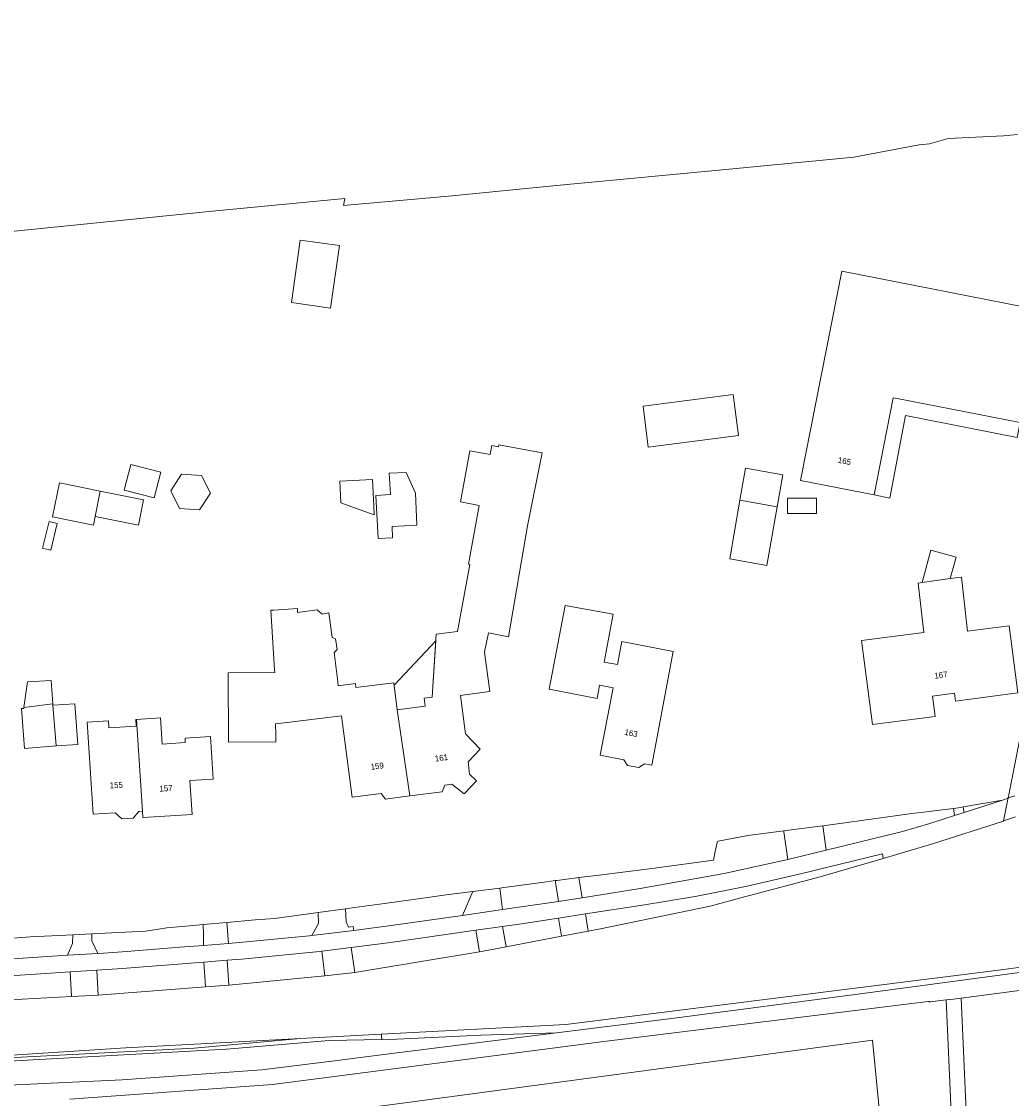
# Model space of a CAD drawing. Header units: metres. Extents: x 151448 to 154749, y 463108 to 465296.
# Tile 10 of 256: x 151885 to 152010, y 463538 to 463674. Entities that reach past the tile are written whole.
import ezdxf
from ezdxf.enums import TextEntityAlignment as Align

# ---------------------------------------------------------------- set-up
doc = ezdxf.new("R2010")
doc.units = ezdxf.units.M
for name, color, linetype, lineweight in [('B-PV-GR-BOS_GEMENGD-GV', 253, 'Continuous', 9), ('B-PV-GR-GRAS-GV', 253, 'Continuous', 9), ('B-PV-IE-TERREINAFSCHEIDING_KUNSTMATIG_HEKWERK-G', 253, 'Continuous', 9), ('B-PV-OG-BEBOUWING-GV', 1, 'Continuous', 9), ('B-PV-OG-BEBOUWING-T18', 2, 'Continuous', 9), ('B-PV-OG-BEBOUWING_LUIFEL-GV', 1, 'Continuous', 9), ('B-PV-OG-TERREIN_BEGROEID-GV', 253, 'Continuous', 9), ('B-PV-OG-TERREIN_ERF-GV', 253, 'Continuous', 9), ('B-PV-VH-GESLOTENVERHARDING_ASFALT-GV', 253, 'Continuous', 9), ('B-PV-VH-HALFVERHARDING_GRIND-GV', 253, 'Continuous', 9), ('B-PV-VH-OPENVERHARDING_BETONSTRAATSTEEN-GV', 253, 'Continuous', 9), ('B-PV-VH-OPENVERHARDING_STRAATBAKSTEEN-GV', 253, 'Continuous', 9), ('B-PV-VH-OPENVERHARDING_TEGEL-GV', 253, 'Continuous', 9)]:
    doc.layers.add(name, color=color, linetype=linetype, lineweight=lineweight)
doc.styles.add('Drong', font='txt', dxfattribs={"height": 1.8})

msp = doc.modelspace()

# ---------------------------------------------------------------- linework, layer by layer
at = {"layer": 'B-PV-GR-BOS_GEMENGD-GV', "flags": 128}
msp.add_lwpolyline([(152012.117, 463586.599), (152010.113, 463576.469), (152009.992, 463575.88), (152010.822, 463576.129)], dxfattribs=at)
at = {"layer": 'B-PV-GR-GRAS-GV', "flags": 128}
msp.add_lwpolyline([(151883.005, 463680.157), (151876.176, 463647.04), (151876.139, 463646.859), (151891.552, 463648.422), (151909.555, 463650.248), (151925.906, 463651.799), (151925.732, 463650.923), (151939.508, 463652.17), (151952.737, 463653.441), (151973.335, 463655.398), (151990.408, 463657.07), (151998.726, 463658.616), (152000, 463658.752), (152002.398, 463659.415), (152009.416, 463659.757), (152011.163, 463659.94)], dxfattribs=at)
at = {"layer": 'B-PV-IE-TERREINAFSCHEIDING_KUNSTMATIG_HEKWERK-G', "flags": 128}
msp.add_lwpolyline([(151931.309, 463536.931), (151992.804, 463545.173), (151993.744, 463535.616)], dxfattribs=at)
at = {"layer": 'B-PV-OG-BEBOUWING-GV', "flags": 128}
for points in [[(151920.262, 463646.547), (151919.135, 463638.614), (151924.103, 463637.908), (151925.23, 463645.84)], [(151992.995, 463614.243), (151995.42, 463626.571), (151995.92, 463626.473), (152011.5, 463623.419), (152014.282, 463637.607), (151988.899, 463642.618), (151983.675, 463616.076)], [(151963.709, 463625.517), (151964.372, 463620.309), (151975.809, 463621.764), (151975.147, 463626.972)], [(151932.549, 463587.011), (151934.168, 463576.102), (151938.239, 463576.626), (151938.573, 463577.476), (151939.466, 463577.591), (151941.041, 463576.375), (151942.609, 463578.026), (151941.734, 463578.858), (151941.557, 463580.423), (151943.075, 463582.023), (151941.214, 463583.98), (151940.562, 463588.85), (151941.407, 463588.963), (151944.281, 463589.348), (151943.616, 463594.318), (151944.111, 463596.779), (151946.657, 463596.267), (151949.06, 463610.338), (151950.932, 463619.572), (151945.426, 463620.597), (151945.381, 463620.351), (151944.535, 463620.508), (151944.325, 463619.378), (151941.769, 463619.854), (151940.559, 463613.355), (151942.948, 463612.911), (151941.566, 463605.488), (151941.763, 463605.451), (151940.181, 463596.954), (151937.497, 463596.605), (151936.962, 463588.607), (151935.95, 463588.477), (151936.08, 463587.465)], [(151975.979, 463613.565), (151980.708, 463612.746), (151981.414, 463616.817), (151976.684, 463617.636)], [(151907.742, 463616.722), (151905.229, 463616.873), (151903.841, 463614.772), (151904.967, 463612.521), (151907.48, 463612.369), (151908.867, 463614.47)], [(151888.85, 463611.47), (151894.034, 463610.41), (151894.264, 463611.532), (151894.918, 463614.734), (151889.734, 463615.794)], [(152002.657, 463603.643), (151999.079, 463603.147), (151998.575, 463603.077), (151999.299, 463596.832), (151991.4, 463595.811), (151992.774, 463585.157), (152000.718, 463586.179), (152000.385, 463588.756), (152003.17, 463589.109), (152003.295, 463588.131), (152011.23, 463589.152), (152010.129, 463597.679), (152004.855, 463596.996), (152004.06, 463603.838)], [(151917.146, 463583.972), (151917.138, 463585.232), (151917.544, 463585.282), (151925.504, 463586.252), (151926.814, 463576.245), (151926.853, 463575.947), (151930.522, 463576.42), (151931.058, 463575.702), (151934.168, 463576.102), (151932.549, 463587.011), (151932.105, 463590.457), (151927.314, 463589.854), (151927.251, 463590.356), (151925.087, 463590.071), (151925.022, 463590.579), (151924.805, 463592.265), (151924.547, 463594.271), (151924.931, 463594.645), (151924.713, 463596.008), (151924.303, 463596.162), (151923.897, 463599.316), (151923.028, 463599.156), (151922.4, 463599.679), (151919.93, 463599.361), (151919.898, 463599.855), (151916.904, 463599.663), (151916.512, 463599.638), (151916.996, 463592.069), (151917.018, 463591.729), (151911.121, 463591.693), (151911.175, 463582.927), (151917.152, 463582.964)], [(151964.806, 463579.998), (151967.54, 463594.429), (151961.042, 463595.679), (151960.483, 463592.77), (151958.79, 463593.042), (151959.913, 463599.121), (151953.84, 463600.237), (151951.806, 463589.651), (151957.877, 463588.449), (151958.209, 463590.126), (151959.913, 463589.804), (151958.269, 463581.255), (151961.274, 463580.677), (151961.72, 463579.98), (151963.193, 463579.697), (151963.886, 463580.175)], [(151888.897, 463587.778), (151888.672, 463590.75), (151885.697, 463590.57), (151885.234, 463587.294)], [(151889.302, 463582.434), (151892.071, 463582.643), (151891.681, 463587.796), (151888.911, 463587.587)], [(151900.349, 463573.382), (151906.56, 463573.764), (151906.285, 463578.062), (151909.216, 463578.249), (151908.872, 463583.623), (151905.652, 463583.417), (151905.687, 463582.859), (151902.766, 463582.672), (151902.554, 463585.982), (151899.519, 463585.788), (151900.264, 463574.158), (151900.312, 463573.38)], [(151899.519, 463585.788), (151899.423, 463585.782), (151899.477, 463584.944), (151896.017, 463584.723), (151895.959, 463585.63), (151893.267, 463585.458), (151894.014, 463573.793), (151896.808, 463573.972), (151897.637, 463573.215), (151899.094, 463573.305), (151899.795, 463574.129), (151900.264, 463574.158)]]:
    msp.add_lwpolyline(points, close=True, dxfattribs=at)
at = {"layer": 'B-PV-OG-BEBOUWING_LUIFEL-GV', "flags": 128}
for points in [[(152011.5, 463623.419), (151995.92, 463626.473), (151995.42, 463626.571), (151992.995, 463614.243), (151994.998, 463613.849), (151996.965, 463624.315), (152011.131, 463621.537)], [(151898.793, 463618.093), (151897.958, 463614.849), (151901.745, 463613.874), (151902.58, 463617.118)], [(151925.405, 463613.25), (151926.938, 463612.696), (151929.642, 463611.719), (151929.585, 463612.831), (151929.413, 463616.197), (151925.265, 463615.985)], [(151931.892, 463610.25), (151935.054, 463610.412), (151934.848, 463614.452), (151933.706, 463617.105), (151931.547, 463616.995), (151931.685, 463614.291), (151929.854, 463614.197), (151930.134, 463608.727), (151931.965, 463608.821)], [(151894.918, 463614.734), (151894.264, 463611.532), (151899.751, 463610.411), (151900.405, 463613.613)], [(151980.708, 463612.746), (151975.979, 463613.565), (151974.693, 463606.144), (151979.422, 463605.325)], [(151982.007, 463613.827), (151982.007, 463611.877), (151985.7, 463611.877), (151985.7, 463613.827)], [(151888.437, 463610.88), (151887.61, 463607.49), (151888.631, 463607.241), (151889.457, 463610.631)], [(151999.079, 463603.147), (152002.657, 463603.643), (152003.406, 463606.37), (152000.205, 463607.249)], [(151932.549, 463587.011), (151936.08, 463587.465), (151935.95, 463588.477), (151936.962, 463588.607), (151937.442, 463595.78), (151932.144, 463590.153)], [(151888.911, 463587.587), (151888.897, 463587.778), (151885.234, 463587.294), (151885.22, 463587.196), (151885.032, 463587.181), (151884.937, 463587.174), (151885.319, 463582.132), (151889.302, 463582.434)]]:
    msp.add_lwpolyline(points, close=True, dxfattribs=at)
at = {"layer": 'B-PV-OG-TERREIN_BEGROEID-GV', "flags": 128}
for points in [[(152009.274, 463575.587), (152004.305, 463574.704), (152004.399, 463574.002)], [(151986.916, 463569.23), (151996.604, 463571.604), (152000.072, 463572.628), (152003.209, 463573.622), (152003.05, 463574.529), (152000.591, 463574.221), (152000, 463574.147), (151997.794, 463573.882), (151988.074, 463572.51), (151986.498, 463572.309)], [(151955.99, 463563.213), (151963.341, 463564.363), (151974.003, 463566.255), (151982.066, 463568.057), (151981.577, 463571.567), (151981.566, 463571.677), (151976.983, 463571.079), (151973.252, 463570.355), (151973.138, 463570.333), (151973.116, 463570.232), (151973.109, 463570.197), (151972.868, 463569.082), (151972.63, 463567.979), (151965.176, 463566.965), (151958.14, 463566.07), (151955.59, 463565.752)], [(151945.568, 463564.43), (151945.883, 463561.707), (151952.985, 463562.74), (151952.626, 463565.157), (151952.589, 463565.377), (151951.461, 463565.236), (151946.75, 463564.58), (151946.073, 463564.494)], [(151926.096, 463560.144), (151926.377, 463559.486), (151926.978, 463559.568), (151927.045, 463559.07), (151932.098, 463559.711), (151940.816, 463560.972), (151942.138, 463563.995), (151938.76, 463563.566), (151935.783, 463563.154), (151930.947, 463562.484), (151927.132, 463561.956), (151925.975, 463561.799)], [(151922.518, 463561.332), (151917.923, 463560.71), (151916.995, 463560.584), (151914.55, 463560.405), (151910.975, 463560.082), (151911.184, 463557.42), (151912.557, 463557.53), (151921.375, 463558.398), (151921.711, 463558.438), (151922.583, 463559.949)], [(151905.738, 463559.609), (151903.339, 463559.392), (151901.249, 463559.067), (151900.656, 463558.974), (151896.363, 463558.736), (151893.849, 463558.62), (151893.844, 463557.74), (151894.592, 463556.153), (151895.32, 463556.2), (151898.281, 463556.389), (151905.016, 463556.927), (151908.011, 463557.167), (151907.979, 463558.62), (151907.953, 463559.809), (151907.116, 463559.733)], [(151891.415, 463558.507), (151886.047, 463558.259), (151881.694, 463557.901), (151880.437, 463557.864), (151878.031, 463557.793), (151878.129, 463556.507), (151878.779, 463555.142), (151890.748, 463555.907), (151891.388, 463557.402)], [(151989.425, 463535.741), (151993.744, 463535.616), (151992.804, 463545.173), (151931.309, 463536.931), (151928.322, 463536.538), (151928.549, 463532.565), (151928.565, 463532.281), (151987.815, 463535.649)]]:
    msp.add_lwpolyline(points, close=True, dxfattribs=at)
for points in [[(152053.805, 463553.193), (152052.059, 463553.737), (152049.534, 463553.615), (152049.249, 463555.039), (152044.979, 463554.823), (152037.246, 463554.173), (152028.211, 463553.604), (152026.548, 463553.393), (152026.284, 463553.357), (152014.283, 463551.814), (152004.038, 463550.497), (152004.658, 463536.101), (152006.937, 463536.224), (152011.84, 463536.449), (152018.343, 463536.748)], [(152002.763, 463536.006), (152002.153, 463550.258), (152000.125, 463550.004), (152000, 463549.988), (152000, 463550.056), (151999.856, 463550.036), (151958.759, 463544.978), (151931.121, 463541.412), (151916.741, 463539.556), (151891.074, 463537.662)], [(151826.485, 463536.882), (151866.202, 463538.64), (151897.667, 463540.123), (151915.403, 463541.391), (151924.588, 463542.535), (151930.869, 463543.325), (151952.761, 463546.077), (151943.163, 463545.806), (151932.51, 463545.287), (151930.611, 463545.249), (151923.935, 463545.114), (151910.903, 463544.014), (151858.071, 463541.118), (151829.686, 463539.83), (151818.206, 463539.309), (151811.446, 463539.001), (151769.103, 463537.434)], [(151931.309, 463536.931), (151992.804, 463545.173), (151993.744, 463535.616)]]:
    msp.add_lwpolyline(points, dxfattribs=at)
at = {"layer": 'B-PV-OG-TERREIN_ERF-GV', "flags": 128}
for points in [[(152011.163, 463659.94), (152009.416, 463659.757), (152002.398, 463659.415), (152000, 463658.752), (151998.726, 463658.616), (151990.408, 463657.07), (151973.335, 463655.398), (151952.737, 463653.441), (151939.508, 463652.17), (151925.732, 463650.923), (151925.906, 463651.799), (151909.555, 463650.248), (151891.552, 463648.422), (151876.139, 463646.859)], [(151881.694, 463557.901), (151886.047, 463558.259), (151891.415, 463558.507), (151893.849, 463558.62), (151896.363, 463558.736), (151900.656, 463558.974), (151901.249, 463559.067), (151903.339, 463559.392), (151905.738, 463559.609), (151907.116, 463559.733), (151907.953, 463559.809), (151910.975, 463560.082), (151914.55, 463560.405), (151916.995, 463560.584), (151917.923, 463560.71), (151922.518, 463561.332), (151925.975, 463561.799), (151927.132, 463561.956), (151930.947, 463562.484), (151935.783, 463563.154), (151938.76, 463563.566), (151942.138, 463563.995), (151945.568, 463564.43), (151946.073, 463564.494), (151946.75, 463564.58), (151951.461, 463565.236), (151952.589, 463565.377), (151952.821, 463565.406), (151955.59, 463565.752), (151958.14, 463566.07), (151965.176, 463566.965), (151972.63, 463567.979), (151972.868, 463569.082), (151973.109, 463570.197), (151973.116, 463570.232), (151973.138, 463570.333), (151973.252, 463570.355), (151976.983, 463571.079), (151981.566, 463571.677), (151982.469, 463571.795), (151986.498, 463572.309), (151988.074, 463572.51), (151997.794, 463573.882), (152000, 463574.147), (152000.591, 463574.221), (152003.05, 463574.529), (152003.964, 463574.643), (152004.305, 463574.704), (152009.274, 463575.587), (152009.979, 463575.816), (152009.992, 463575.88), (152010.113, 463576.469), (152012.117, 463586.599)]]:
    msp.add_lwpolyline(points, dxfattribs=at)
for points in [[(151920.262, 463646.547), (151925.23, 463645.84), (151924.103, 463637.908), (151919.135, 463638.614)], [(151992.995, 463614.243), (151983.675, 463616.076), (151988.899, 463642.618), (152014.282, 463637.607), (152011.5, 463623.419), (151995.92, 463626.473), (151995.42, 463626.571)], [(151963.709, 463625.517), (151975.147, 463626.972), (151975.809, 463621.764), (151964.372, 463620.309)], [(151917.146, 463583.972), (151917.152, 463582.964), (151911.175, 463582.927), (151911.121, 463591.693), (151917.018, 463591.729), (151916.996, 463592.069), (151916.512, 463599.638), (151916.904, 463599.663), (151919.898, 463599.855), (151919.93, 463599.361), (151922.4, 463599.679), (151923.028, 463599.156), (151923.897, 463599.316), (151924.303, 463596.162), (151924.713, 463596.008), (151924.931, 463594.645), (151924.547, 463594.271), (151924.805, 463592.265), (151925.022, 463590.579), (151925.087, 463590.071), (151927.251, 463590.356), (151927.314, 463589.854), (151932.105, 463590.457), (151932.549, 463587.011), (151936.08, 463587.465), (151935.95, 463588.477), (151936.962, 463588.607), (151937.497, 463596.605), (151940.181, 463596.954), (151941.763, 463605.451), (151941.566, 463605.488), (151942.948, 463612.911), (151940.559, 463613.355), (151941.769, 463619.854), (151944.325, 463619.378), (151944.535, 463620.508), (151945.381, 463620.351), (151945.426, 463620.597), (151950.932, 463619.572), (151949.06, 463610.338), (151946.657, 463596.267), (151944.111, 463596.779), (151943.616, 463594.318), (151944.281, 463589.348), (151941.407, 463588.963), (151940.562, 463588.85), (151941.214, 463583.98), (151943.075, 463582.023), (151941.557, 463580.423), (151941.734, 463578.858), (151942.609, 463578.026), (151941.041, 463576.375), (151939.466, 463577.591), (151938.573, 463577.476), (151938.239, 463576.626), (151934.168, 463576.102), (151931.058, 463575.702), (151930.522, 463576.42), (151926.853, 463575.947), (151926.814, 463576.245), (151925.504, 463586.252), (151917.544, 463585.282), (151917.138, 463585.232)], [(151975.979, 463613.565), (151976.684, 463617.636), (151981.414, 463616.817), (151980.708, 463612.746)], [(151907.742, 463616.722), (151908.867, 463614.47), (151907.48, 463612.369), (151904.967, 463612.521), (151903.841, 463614.772), (151905.229, 463616.873)], [(151888.85, 463611.47), (151889.734, 463615.794), (151894.918, 463614.734), (151894.264, 463611.532), (151894.034, 463610.41)], [(152002.657, 463603.643), (152004.06, 463603.838), (152004.855, 463596.996), (152010.129, 463597.679), (152011.23, 463589.152), (152003.295, 463588.131), (152003.17, 463589.109), (152000.385, 463588.756), (152000.718, 463586.179), (151992.774, 463585.157), (151991.4, 463595.811), (151999.299, 463596.832), (151998.575, 463603.077), (151999.079, 463603.147)], [(151964.806, 463579.998), (151963.886, 463580.175), (151963.193, 463579.697), (151961.72, 463579.98), (151961.274, 463580.677), (151958.269, 463581.255), (151959.913, 463589.804), (151958.209, 463590.126), (151957.877, 463588.449), (151951.806, 463589.651), (151953.84, 463600.237), (151959.913, 463599.121), (151958.79, 463593.042), (151960.483, 463592.77), (151961.042, 463595.679), (151967.54, 463594.429)], [(151885.234, 463587.294), (151885.697, 463590.57), (151888.672, 463590.75), (151888.897, 463587.778)], [(151888.911, 463587.587), (151891.681, 463587.796), (151892.071, 463582.643), (151889.302, 463582.434)], [(151900.264, 463574.158), (151899.795, 463574.129), (151899.094, 463573.305), (151897.637, 463573.215), (151896.808, 463573.972), (151894.014, 463573.793), (151893.267, 463585.458), (151895.959, 463585.63), (151896.017, 463584.723), (151899.477, 463584.944), (151899.423, 463585.782), (151899.519, 463585.788), (151902.554, 463585.982), (151902.766, 463582.672), (151905.687, 463582.859), (151905.652, 463583.417), (151908.872, 463583.623), (151909.216, 463578.249), (151906.285, 463578.062), (151906.56, 463573.764), (151900.349, 463573.382), (151900.312, 463573.38)]]:
    msp.add_lwpolyline(points, close=True, dxfattribs=at)
at = {"layer": 'B-PV-VH-GESLOTENVERHARDING_ASFALT-GV', "flags": 128}
for points in [[(152010.822, 463576.129), (152009.992, 463575.88), (152009.979, 463575.816), (152009.957, 463575.708), (152009.393, 463572.937), (152010.93, 463573.437)], [(151818.183, 463539.808), (151858.047, 463541.617), (151898.152, 463544.195), (151920.287, 463545.371), (151930.522, 463545.915), (151953.911, 463547.158), (152009.455, 463554.094), (152018.77, 463555.421), (152020.13, 463555.615), (152023.297, 463556.218), (152025.224, 463556.585), (152047.595, 463561.771), (152047.654, 463561.786), (152043.919, 463574.065), (152040.33, 463572.913), (152038.57, 463572.395), (152030.502, 463570.304), (152027.274, 463569.621), (152023.153, 463568.759)], [(152010.93, 463573.437), (152009.393, 463572.937), (152009.388, 463572.913), (152000.413, 463570.043), (151994.166, 463568.197), (151986.147, 463565.841), (151976.555, 463563.322), (151972.2, 463562.151), (151958.114, 463559.224), (151956.774, 463558.969), (151953.354, 463558.317), (151946.354, 463556.985), (151943, 463556.346), (151929.439, 463554.111), (151927.178, 463553.738), (151923.366, 463553.311), (151911.193, 463552.118), (151908.266, 463551.918), (151894.654, 463550.86), (151891.278, 463550.676), (151878.718, 463549.993)]]:
    msp.add_lwpolyline(points, dxfattribs=at)
msp.add_lwpolyline([(151858.047, 463541.617), (151906.821, 463544.145), (151920.287, 463545.371), (151898.152, 463544.195)], close=True, dxfattribs=at)
at = {"layer": 'B-PV-VH-HALFVERHARDING_GRIND-GV', "flags": 128}
for points in [[(152004.305, 463574.704), (152003.964, 463574.643), (152003.05, 463574.529), (152003.209, 463573.622), (152004.399, 463574.002)], [(151986.498, 463572.309), (151982.469, 463571.795), (151981.566, 463571.677), (151981.577, 463571.567), (151982.066, 463568.057), (151986.916, 463569.23)], [(151952.626, 463565.157), (151952.985, 463562.74), (151955.99, 463563.213), (151955.59, 463565.752), (151952.821, 463565.406), (151952.589, 463565.377)], [(151945.568, 463564.43), (151942.138, 463563.995), (151940.816, 463560.972), (151945.883, 463561.707)], [(151922.583, 463559.949), (151921.711, 463558.438), (151927.045, 463559.07), (151926.978, 463559.568), (151926.377, 463559.486), (151926.096, 463560.144), (151925.975, 463561.799), (151922.518, 463561.332)], [(151910.975, 463560.082), (151907.953, 463559.809), (151907.979, 463558.62), (151908.011, 463557.167), (151911.184, 463557.42)], [(151891.388, 463557.402), (151890.748, 463555.907), (151894.592, 463556.153), (151893.844, 463557.74), (151893.849, 463558.62), (151891.415, 463558.507)]]:
    msp.add_lwpolyline(points, close=True, dxfattribs=at)
at = {"layer": 'B-PV-VH-OPENVERHARDING_BETONSTRAATSTEEN-GV', "flags": 128}
for points in [[(151946.354, 463556.985), (151953.354, 463558.317), (151953.014, 463560.633), (151948.307, 463559.917), (151945.89, 463559.568)], [(151927.178, 463553.738), (151929.439, 463554.111), (151943, 463556.346), (151942.513, 463559.081), (151931.687, 463557.518), (151926.717, 463556.902)], [(151923.366, 463553.311), (151923.015, 463556.443), (151922.258, 463556.349), (151912.822, 463555.427), (151910.976, 463555.282), (151911.193, 463552.118)], [(151894.457, 463554.023), (151894.654, 463550.86), (151908.266, 463551.918), (151908.051, 463555.051), (151897.694, 463554.236)], [(151930.522, 463545.915), (151930.539, 463545.788), (151930.611, 463545.249), (151932.51, 463545.287), (151943.163, 463545.806), (151952.761, 463546.077), (151967.656, 463547.95), (151990.954, 463550.972), (152013.983, 463554.057), (152018.868, 463554.666), (152018.855, 463554.763), (152018.797, 463555.214), (152018.77, 463555.421), (152009.455, 463554.094), (151953.911, 463547.158)], [(151891.108, 463553.804), (151887.338, 463553.556), (151878.871, 463553.012), (151878.525, 463552.99), (151878.718, 463549.993), (151891.278, 463550.676)], [(152004.038, 463550.497), (152003.043, 463550.369), (152002.153, 463550.258), (152002.763, 463536.006), (152004.658, 463536.101)], [(151858.047, 463541.617), (151818.183, 463539.808), (151818.206, 463539.309), (151829.686, 463539.83), (151858.071, 463541.118), (151910.903, 463544.014), (151923.935, 463545.114), (151930.611, 463545.249), (151930.539, 463545.788), (151930.522, 463545.915), (151920.287, 463545.371), (151906.821, 463544.145)]]:
    msp.add_lwpolyline(points, close=True, dxfattribs=at)
at = {"layer": 'B-PV-VH-OPENVERHARDING_STRAATBAKSTEEN-GV', "flags": 128}
for points in [[(151994.166, 463568.197), (151994.056, 463568.781), (151983.483, 463566.208), (151976.915, 463564.691), (151970.305, 463563.372), (151963.658, 463562.251), (151956.42, 463561.15), (151956.774, 463558.969), (151958.114, 463559.224), (151972.2, 463562.151), (151976.555, 463563.322), (151986.147, 463565.841)], [(151956.42, 463561.15), (151953.014, 463560.633), (151953.354, 463558.317), (151956.774, 463558.969)], [(151945.89, 463559.568), (151942.513, 463559.081), (151943, 463556.346), (151946.354, 463556.985)], [(151926.717, 463556.902), (151923.015, 463556.443), (151923.366, 463553.311), (151927.178, 463553.738)], [(151908.266, 463551.918), (151911.193, 463552.118), (151910.976, 463555.282), (151908.051, 463555.051)], [(151894.457, 463554.023), (151891.108, 463553.804), (151891.278, 463550.676), (151894.654, 463550.86)]]:
    msp.add_lwpolyline(points, close=True, dxfattribs=at)
at = {"layer": 'B-PV-VH-OPENVERHARDING_TEGEL-GV', "flags": 128}
for points in [[(151878.871, 463553.012), (151887.338, 463553.556), (151891.108, 463553.804), (151894.457, 463554.023), (151897.694, 463554.236), (151908.051, 463555.051), (151910.976, 463555.282), (151912.822, 463555.427), (151922.258, 463556.349), (151923.015, 463556.443), (151926.717, 463556.902), (151931.687, 463557.518), (151942.513, 463559.081), (151945.89, 463559.568), (151948.307, 463559.917), (151953.014, 463560.633), (151956.42, 463561.15), (151963.658, 463562.251), (151970.305, 463563.372), (151976.915, 463564.691), (151983.483, 463566.208), (151994.056, 463568.781), (151994.166, 463568.197), (152000.413, 463570.043), (152009.388, 463572.913), (152009.393, 463572.937), (152009.957, 463575.708), (152009.979, 463575.816), (152009.274, 463575.587), (152004.399, 463574.002), (152003.209, 463573.622), (152000.072, 463572.628), (151996.604, 463571.604), (151986.916, 463569.23), (151982.066, 463568.057), (151974.003, 463566.255), (151963.341, 463564.363), (151955.99, 463563.213), (151952.985, 463562.74), (151945.883, 463561.707), (151940.816, 463560.972), (151932.098, 463559.711), (151927.045, 463559.07), (151921.711, 463558.438), (151921.375, 463558.398), (151912.557, 463557.53), (151911.184, 463557.42), (151908.011, 463557.167), (151905.016, 463556.927), (151898.281, 463556.389), (151895.32, 463556.2), (151894.592, 463556.153), (151890.748, 463555.907), (151878.779, 463555.142)], [(152013.983, 463554.057), (151990.954, 463550.972), (151967.656, 463547.95), (151952.761, 463546.077), (151930.869, 463543.325), (151924.588, 463542.535), (151915.403, 463541.391), (151897.667, 463540.123), (151866.202, 463538.64), (151826.485, 463536.882), (151818.322, 463536.528), (151791.094, 463535.348), (151756.631, 463534.133), (151730.446, 463533.342), (151714.692, 463532.964), (151703.115, 463533.035), (151690.743, 463533.559)], [(151891.074, 463537.662), (151916.741, 463539.556), (151931.121, 463541.412), (151958.759, 463544.978), (151999.856, 463550.036), (152000, 463550.056), (152000, 463549.988), (152000.125, 463550.004), (152002.153, 463550.258), (152003.043, 463550.369), (152004.038, 463550.497), (152014.283, 463551.814)]]:
    msp.add_lwpolyline(points, dxfattribs=at)

# ---------------------------------------------------------------- texts
at = {"layer": 'B-PV-OG-BEBOUWING-T18', "style": 'Drong'}
for s, rotation, p in [('165', 348.9, (151989.246, 463618.547)), ('167', 7.3, (152001.467, 463591.423)), ('163', 349.1, (151962.198, 463584.064)), ('161', 7.3, (151938.147, 463580.932)), ('159', 7.3, (151930.013, 463579.883)), ('155', 3.5, (151896.935, 463577.47)), ('157', 3.5, (151903.24, 463577.066))]:
    msp.add_text(s, height=0.75, rotation=rotation, dxfattribs=at).set_placement(p, align=Align.MIDDLE)

doc.saveas('drawing.dxf')
